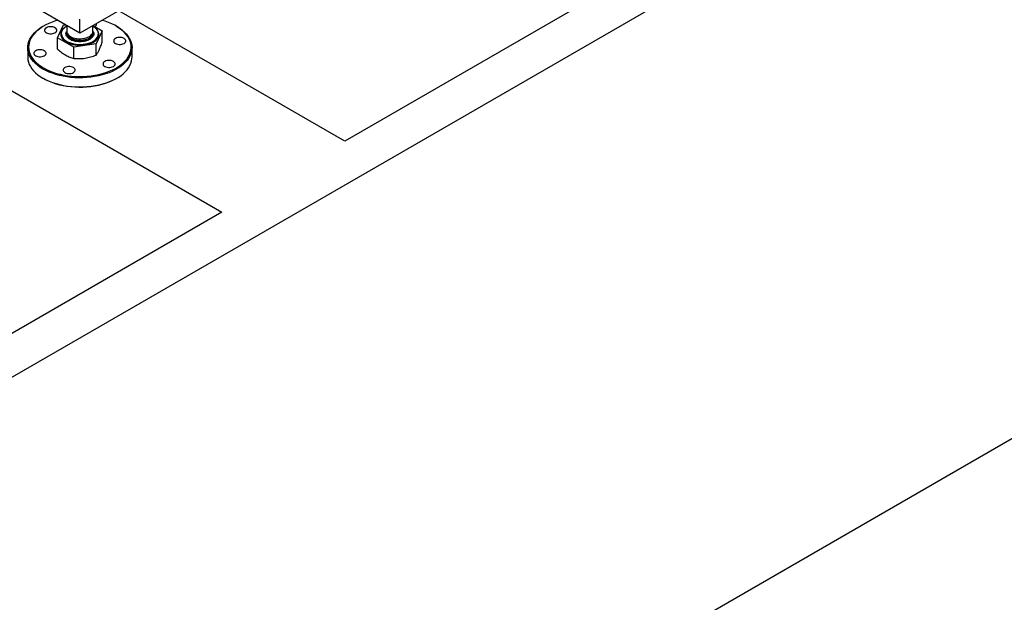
# Model space of a CAD drawing. Header units: millimetres. Extents: x 0 to 849, y 0 to 594.
# Tile 49 of 84: x 420 to 461, y 459 to 483. Entities that reach past the tile are written whole.
import ezdxf

# ---------------------------------------------------------------- set-up
doc = ezdxf.new("R2010")
doc.units = ezdxf.units.MM
doc.layers.add('TRAIT-FORT', color=4, linetype='Continuous', lineweight=25)

msp = doc.modelspace()

# ---------------------------------------------------------------- linework, layer by layer
at = {"layer": 'TRAIT-FORT', "color": 4, "linetype": 'Continuous', "lineweight": 25}
for p, q in [((386.956, 449.49), (508.174, 519.468)), ((386.956, 423.244), (508.174, 493.222)), ((400.492, 491.579), (428.625, 475.338)), ((422.791, 482.693), (420.77, 483.859)), ((424.811, 483.859), (422.791, 482.693)), ((443.777, 484.086), (433.676, 478.254)), ((433.676, 478.254), (424.389, 483.615)), ((421.874, 482.504), (422.12, 483.033)), ((422.12, 483.033), (422.184, 483.043)), ((422.791, 482.693), (422.791, 483.276)), ((421.3, 482.984), (421.275, 482.969)), ((422.028, 482.669), (422.028, 482.666)), ((422.255, 483.002), (422.255, 482.771)), ((422.255, 482.716), (422.255, 482.698)), ((423.326, 482.771), (423.326, 483.002)), ((423.326, 482.698), (423.326, 482.716)), ((423.331, 483.004), (423.707, 482.787)), ((423.707, 482.787), (423.461, 482.258)), ((423.553, 482.666), (423.553, 482.669)), ((423.707, 482.325), (423.707, 482.787)), ((424.306, 482.969), (424.281, 482.984)), ((422.545, 482.117), (421.874, 482.504)), ((421.874, 482.042), (421.874, 482.504)), ((423.461, 482.258), (422.545, 482.117)), ((423.461, 481.796), (423.461, 482.258)), ((420.648, 482.095), (420.648, 481.715)), ((422.545, 481.655), (422.545, 482.117)), ((424.933, 481.715), (424.933, 482.095)), ((421.275, 480.841), (421.3, 480.826)), ((424.281, 480.826), (424.306, 480.841)), ((428.625, 475.338), (418.523, 469.507))]:
    msp.add_line(p, q, dxfattribs=at)
at = {"layer": 'TRAIT-FORT', "color": 4, "linetype": 'Continuous', "lineweight": 25, "flags": 128}
for points in [[(421.877, 483.22), (421.791, 483.194), (421.65, 483.146), (421.516, 483.092), (421.39, 483.032), (421.272, 482.967), (421.163, 482.897), (421.065, 482.821), (420.976, 482.742), (420.899, 482.659), (420.832, 482.573), (420.778, 482.484), (420.736, 482.393), (420.706, 482.3), (420.688, 482.206), (420.684, 482.112), (420.691, 482.018), (420.712, 481.924), (420.745, 481.832), (420.79, 481.741), (420.848, 481.653), (420.917, 481.567), (420.997, 481.485), (421.088, 481.407), (421.19, 481.333), (421.301, 481.264)], [(421.301, 481.264), (421.421, 481.199), (421.549, 481.141), (421.684, 481.088), (421.827, 481.042), (421.975, 481.002), (422.128, 480.969), (422.285, 480.943), (422.445, 480.924), (422.607, 480.912), (422.77, 480.907), (422.934, 480.91), (423.096, 480.92), (423.257, 480.937), (423.414, 480.962), (423.569, 480.993), (423.718, 481.031), (423.862, 481.076), (423.999, 481.127), (424.129, 481.184), (424.251, 481.247), (424.365, 481.315), (424.469, 481.388), (424.562, 481.465), (424.645, 481.546), (424.717, 481.631), (424.778, 481.719), (424.826, 481.809), (424.862, 481.901), (424.886, 481.994), (424.897, 482.088), (424.895, 482.183), (424.881, 482.277), (424.854, 482.37), (424.815, 482.461), (424.764, 482.551), (424.7, 482.638), (424.626, 482.722), (424.54, 482.802), (424.443, 482.878), (424.337, 482.95), (424.222, 483.017), (424.098, 483.078), (423.966, 483.133), (423.826, 483.183), (423.704, 483.22)], [(421.275, 481.22), (421.164, 481.289), (421.062, 481.364), (420.97, 481.442), (420.889, 481.524), (420.819, 481.61), (420.76, 481.699), (420.714, 481.79), (420.68, 481.882), (420.658, 481.976), (420.648, 482.071), (420.651, 482.166), (420.667, 482.26), (420.695, 482.353), (420.736, 482.445), (420.788, 482.535), (420.852, 482.622), (420.928, 482.706), (421.015, 482.787), (421.112, 482.863), (421.218, 482.935), (421.275, 482.969)], [(424.306, 482.969), (424.417, 482.9), (424.519, 482.825), (424.611, 482.747), (424.692, 482.665), (424.762, 482.579), (424.821, 482.49), (424.867, 482.399), (424.902, 482.307), (424.924, 482.213), (424.933, 482.118), (424.93, 482.023), (424.914, 481.929), (424.886, 481.836), (424.846, 481.744), (424.793, 481.654), (424.729, 481.567), (424.653, 481.483), (424.567, 481.402), (424.47, 481.326), (424.363, 481.254), (424.247, 481.187), (424.122, 481.125), (423.99, 481.069), (423.85, 481.019), (423.704, 480.976), (423.553, 480.939), (423.398, 480.908), (423.239, 480.885), (423.077, 480.869), (422.914, 480.86), (422.75, 480.858), (422.586, 480.863), (422.423, 480.876), (422.262, 480.896), (422.105, 480.922), (421.952, 480.956), (421.803, 480.997), (421.66, 481.043), (421.524, 481.097), (421.396, 481.155), (421.275, 481.22)], [(421.414, 482.714), (421.458, 482.694), (421.508, 482.68), (421.563, 482.673), (421.619, 482.673), (421.674, 482.68), (421.724, 482.694), (421.768, 482.714), (421.803, 482.739), (421.827, 482.769), (421.839, 482.8), (421.839, 482.832), (421.827, 482.864), (421.803, 482.893), (421.768, 482.918), (421.724, 482.938), (421.674, 482.952), (421.619, 482.96), (421.563, 482.96), (421.508, 482.952), (421.458, 482.938), (421.414, 482.918), (421.379, 482.893), (421.355, 482.864), (421.343, 482.832), (421.343, 482.8), (421.355, 482.769), (421.379, 482.739), (421.414, 482.714)], [(422.234, 482.967), (422.216, 482.957), (422.152, 482.912), (422.098, 482.862), (422.056, 482.81), (422.026, 482.754), (422.008, 482.697), (422.003, 482.638), (422.011, 482.58), (422.032, 482.523), (422.065, 482.468), (422.111, 482.416), (422.167, 482.368), (422.234, 482.324)], [(422.028, 482.666), (422.031, 482.631), (422.045, 482.575), (422.071, 482.521), (422.109, 482.469), (422.158, 482.42), (422.218, 482.375), (422.287, 482.336), (422.364, 482.301), (422.449, 482.273), (422.539, 482.251), (422.633, 482.235), (422.73, 482.227), (422.827, 482.226), (422.924, 482.233), (423.019, 482.246), (423.11, 482.266), (423.196, 482.293), (423.276, 482.326), (423.347, 482.365), (423.409, 482.409), (423.461, 482.456), (423.502, 482.507), (423.531, 482.561), (423.548, 482.617), (423.553, 482.666)], [(422.255, 482.982), (422.202, 482.949), (422.145, 482.903), (422.098, 482.854), (422.063, 482.801), (422.04, 482.746), (422.029, 482.69), (422.031, 482.634), (422.045, 482.578), (422.071, 482.524), (422.109, 482.472), (422.158, 482.423), (422.218, 482.378), (422.287, 482.338), (422.364, 482.304), (422.449, 482.276), (422.539, 482.254), (422.633, 482.238), (422.73, 482.23), (422.827, 482.229), (422.924, 482.236), (423.019, 482.249), (423.11, 482.269), (423.196, 482.296), (423.276, 482.329), (423.347, 482.368), (423.409, 482.411), (423.461, 482.459), (423.502, 482.51), (423.531, 482.564), (423.548, 482.62), (423.553, 482.676), (423.545, 482.732), (423.525, 482.787), (423.493, 482.841), (423.449, 482.891), (423.394, 482.938), (423.33, 482.98), (423.33, 482.98)], [(422.234, 482.324), (422.31, 482.286), (422.393, 482.253), (422.483, 482.227), (422.579, 482.208), (422.677, 482.196), (422.778, 482.191), (422.879, 482.194), (422.978, 482.204), (423.074, 482.222), (423.166, 482.246), (423.251, 482.277), (423.329, 482.314), (423.398, 482.357), (423.457, 482.404), (423.506, 482.455), (423.542, 482.509), (423.566, 482.566), (423.577, 482.624), (423.576, 482.682), (423.561, 482.74), (423.534, 482.796), (423.495, 482.849), (423.444, 482.9), (423.382, 482.946), (423.348, 482.967)], [(422.255, 482.771), (422.257, 482.742), (422.271, 482.695), (422.298, 482.65), (422.335, 482.608), (422.384, 482.57), (422.442, 482.536), (422.508, 482.508), (422.581, 482.487), (422.659, 482.471), (422.739, 482.463), (422.821, 482.462), (422.903, 482.469), (422.981, 482.482), (423.056, 482.502), (423.123, 482.529), (423.184, 482.561), (423.235, 482.598), (423.275, 482.639), (423.304, 482.683), (423.322, 482.73), (423.326, 482.771)], [(422.255, 482.716), (422.26, 482.674), (422.277, 482.628), (422.306, 482.584), (422.347, 482.543), (422.398, 482.506), (422.458, 482.474), (422.526, 482.447), (422.6, 482.427), (422.679, 482.413), (422.76, 482.407), (422.842, 482.408), (422.923, 482.416), (423, 482.431), (423.073, 482.453), (423.139, 482.481), (423.197, 482.515), (423.246, 482.553), (423.284, 482.595), (423.31, 482.64), (423.324, 482.686), (423.326, 482.716)], [(422.255, 482.697), (422.257, 482.669), (422.271, 482.622), (422.298, 482.577), (422.335, 482.535), (422.384, 482.497), (422.442, 482.463), (422.508, 482.435), (422.581, 482.414), (422.659, 482.398), (422.739, 482.39), (422.821, 482.389), (422.903, 482.396), (422.981, 482.409), (423.056, 482.429), (423.123, 482.456), (423.184, 482.488), (423.235, 482.525), (423.275, 482.566), (423.304, 482.611), (423.322, 482.657), (423.326, 482.699)], [(424.252, 482.275), (424.296, 482.255), (424.347, 482.241), (424.401, 482.234), (424.457, 482.234), (424.512, 482.241), (424.562, 482.255), (424.606, 482.275), (424.641, 482.3), (424.665, 482.329), (424.678, 482.361), (424.678, 482.393), (424.665, 482.425), (424.641, 482.454), (424.606, 482.479), (424.562, 482.499), (424.512, 482.513), (424.457, 482.521), (424.401, 482.521), (424.347, 482.513), (424.296, 482.499), (424.252, 482.479), (424.218, 482.454), (424.193, 482.425), (424.181, 482.393), (424.181, 482.361), (424.193, 482.329), (424.218, 482.3), (424.252, 482.275)], [(420.975, 481.768), (421.019, 481.748), (421.069, 481.734), (421.124, 481.727), (421.18, 481.727), (421.235, 481.734), (421.285, 481.748), (421.329, 481.768), (421.364, 481.793), (421.388, 481.823), (421.4, 481.854), (421.4, 481.886), (421.388, 481.918), (421.364, 481.947), (421.329, 481.972), (421.285, 481.992), (421.235, 482.006), (421.18, 482.014), (421.124, 482.014), (421.069, 482.006), (421.019, 481.992), (420.975, 481.972), (420.94, 481.947), (420.916, 481.918), (420.904, 481.886), (420.904, 481.854), (420.916, 481.823), (420.94, 481.793), (420.975, 481.768)], [(420.648, 481.715), (420.648, 481.692), (420.658, 481.597), (420.68, 481.503), (420.714, 481.411), (420.76, 481.32), (420.819, 481.231), (420.889, 481.145), (420.97, 481.063), (421.062, 480.984), (421.164, 480.91), (421.275, 480.841)], [(421.275, 480.841), (421.396, 480.776), (421.524, 480.717), (421.66, 480.664), (421.803, 480.618), (421.952, 480.577), (422.105, 480.543), (422.262, 480.517), (422.423, 480.497), (422.586, 480.484), (422.75, 480.479), (422.914, 480.48), (423.077, 480.489), (423.239, 480.506), (423.398, 480.529), (423.553, 480.559), (423.704, 480.597), (423.85, 480.64), (423.99, 480.69), (424.122, 480.746), (424.247, 480.808), (424.363, 480.875), (424.47, 480.947), (424.567, 481.023), (424.653, 481.104), (424.729, 481.188), (424.793, 481.275), (424.846, 481.365), (424.886, 481.457), (424.914, 481.55), (424.93, 481.644), (424.933, 481.715)], [(423.813, 481.329), (423.857, 481.309), (423.908, 481.295), (423.962, 481.288), (424.018, 481.288), (424.073, 481.295), (424.123, 481.309), (424.167, 481.329), (424.202, 481.354), (424.226, 481.384), (424.239, 481.415), (424.239, 481.447), (424.226, 481.479), (424.202, 481.508), (424.167, 481.533), (424.123, 481.553), (424.073, 481.567), (424.018, 481.575), (423.962, 481.575), (423.908, 481.567), (423.857, 481.553), (423.813, 481.533), (423.778, 481.508), (423.754, 481.479), (423.742, 481.447), (423.742, 481.415), (423.754, 481.384), (423.778, 481.354), (423.813, 481.329)], [(422.175, 481.076), (422.219, 481.056), (422.269, 481.041), (422.324, 481.034), (422.38, 481.034), (422.434, 481.041), (422.485, 481.056), (422.528, 481.076), (422.563, 481.101), (422.588, 481.13), (422.6, 481.162), (422.6, 481.194), (422.588, 481.225), (422.563, 481.255), (422.528, 481.28), (422.485, 481.3), (422.434, 481.314), (422.38, 481.321), (422.324, 481.321), (422.269, 481.314), (422.219, 481.3), (422.175, 481.28), (422.14, 481.255), (422.116, 481.225), (422.103, 481.194), (422.103, 481.162), (422.116, 481.13), (422.14, 481.101), (422.175, 481.076)], [(424.281, 480.826), (424.251, 480.81), (424.129, 480.747), (423.999, 480.69), (423.862, 480.639), (423.718, 480.594), (423.569, 480.556), (423.414, 480.524), (423.257, 480.5), (423.096, 480.483), (422.934, 480.473), (422.77, 480.47), (422.607, 480.474), (422.445, 480.486), (422.285, 480.505), (422.128, 480.532), (421.975, 480.565), (421.827, 480.605), (421.684, 480.651), (421.549, 480.704), (421.421, 480.762), (421.301, 480.826)]]:
    msp.add_lwpolyline(points, dxfattribs=at)
at = {"layer": 'TRAIT-FORT', "color": 4, "linetype": 'Continuous', "lineweight": 25}
msp.add_arc((423.357, 483.077), 0.121, 291.2128, 5.4619, dxfattribs=at)
for points, knots in [([(422.387, 482.436), (422.363, 482.451), (422.315, 482.482), (422.262, 482.538), (422.227, 482.601), (422.216, 482.669), (422.224, 482.73), (422.246, 482.765), (422.255, 482.78)], [0, 0, 0, 0, 0.162199, 0.334114, 0.513176, 0.696038, 0.8789, 1, 1, 1, 1]), ([(423.326, 482.78), (423.335, 482.765), (423.357, 482.73), (423.366, 482.669), (423.354, 482.601), (423.319, 482.538), (423.265, 482.482), (423.197, 482.434), (423.115, 482.395), (423.018, 482.364), (422.908, 482.344), (422.791, 482.337), (422.673, 482.344), (422.564, 482.364), (422.466, 482.395), (422.413, 482.422), (422.387, 482.436)], [0, 0, 0, 0, 0.050626, 0.12707, 0.203515, 0.278372, 0.35024, 0.418047, 0.485854, 0.557722, 0.632579, 0.709023, 0.785468, 0.860325, 0.932193, 1, 1, 1, 1]), ([(423.584, 482.001), (423.605, 482.048), (423.646, 482.144), (423.686, 482.264), (423.707, 482.325)], [0, 0, 0, 0, 0.494511, 1, 1, 1, 1]), ([(421.874, 482.042), (421.929, 481.994), (422.039, 481.896), (422.152, 481.825), (422.21, 481.788)], [0, 0, 0, 0, 0.495458, 1, 1, 1, 1]), ([(423.461, 481.796), (423.481, 481.823), (423.521, 481.875), (423.563, 481.959), (423.584, 482.001)], [0, 0, 0, 0, 0.495458, 1, 1, 1, 1]), ([(422.21, 481.788), (422.266, 481.759), (422.38, 481.699), (422.49, 481.67), (422.545, 481.655)], [0, 0, 0, 0, 0.494511, 1, 1, 1, 1]), ([(422.545, 481.655), (422.62, 481.649), (422.77, 481.639), (422.925, 481.657), (423.003, 481.666)], [0, 0, 0, 0, 0.495458, 1, 1, 1, 1]), ([(423.003, 481.666), (423.08, 481.681), (423.235, 481.711), (423.385, 481.768), (423.461, 481.796)], [0, 0, 0, 0, 0.494511, 1, 1, 1, 1])]:
    msp.add_open_spline(points, degree=3, knots=knots, dxfattribs=at)

doc.saveas('drawing.dxf')
